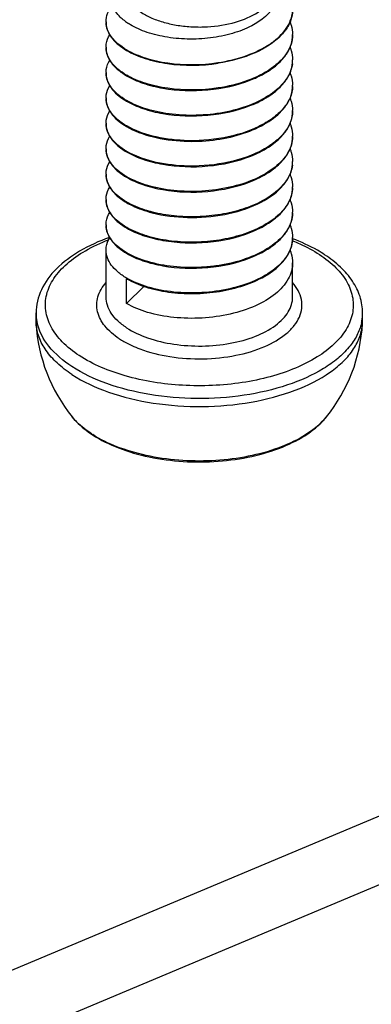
# Model space of a CAD drawing. Header units: millimetres. Extents: x 0 to 4620, y -1280 to 3267.
# Tile 41 of 103: x 2892 to 2901, y 1989 to 2015. Entities that reach past the tile are written whole.
import ezdxf

# ---------------------------------------------------------------- set-up
doc = ezdxf.new("R2010")
doc.units = ezdxf.units.MM
doc.header["$LTSCALE"] = 254.1
doc.layers.get('0').update_dxf_attribs({"linetype": 'CONTINUOUS'})

msp = doc.modelspace()

# ---------------------------------------------------------------- linework, layer by layer
at = {"color": 6, "linetype": 'Continuous'}
for p, q in [((2850.212, 1972.301), (3180.63, 2111.323)), ((2851.925, 1971.178), (3182.344, 2110.2))]:
    msp.add_line(p, q, dxfattribs=at)
at = {"color": 7, "linetype": 'Continuous'}
for p, q in [((2899.253, 2010.077), (2899.253, 2010.075)), ((2899.253, 2010.077), (2899.253, 2010.075)), ((2894.253, 2007.828), (2894.253, 2009.086)), ((2899.253, 2007.828), (2899.253, 2008.745)), ((2894.802, 2007.657), (2894.802, 2008.321)), ((2894.802, 2007.657), (2895.266, 2008.115)), ((2892.378, 2007.189), (2892.378, 2007.402)), ((2901.128, 2007.189), (2901.128, 2007.402)), ((2892.38, 2007.121), (2892.378, 2007.189)), ((2901.127, 2007.121), (2901.128, 2007.189))]:
    msp.add_line(p, q, dxfattribs=at)
for centre, radius, start, end in [((2894.833, 2015.213), 0.58, 179.9965, 181.9285), ((2895.694, 2016.464), 1.545, 232.0923, 237.0295), ((2898.447, 2014.873), 0.807, 358.7991, 0.0009), ((2894.834, 2014.532), 0.58, 180.004, 181.6781), ((2895.782, 2016.136), 1.936, 239.6211, 239.8517), ((2898.431, 2014.193), 0.822, 352.5546, 353.3236), ((2898.44, 2014.192), 0.814, 353.3182, 358.7855), ((2898.446, 2014.192), 0.807, 358.7941, 359.9976), ((2894.834, 2013.851), 0.58, 180.004, 181.6781), ((2895.783, 2015.457), 1.938, 239.6211, 239.8539), ((2898.446, 2013.511), 0.807, 357.5974, 0.0028), ((2894.834, 2013.171), 0.58, 180.0034, 181.6768), ((2895.782, 2014.775), 1.937, 239.6211, 239.8528), ((2898.447, 2012.83), 0.807, 358.7948, 0.0014), ((2894.834, 2012.49), 0.58, 180.0032, 181.6763), ((2895.782, 2014.093), 1.936, 239.6211, 239.8516), ((2898.446, 2012.149), 0.808, 358.793, 359.9967), ((2894.833, 2011.809), 0.58, 179.9968, 181.676), ((2895.783, 2013.415), 1.939, 239.6211, 239.8552), ((2898.44, 2011.469), 0.814, 353.2825, 358.7852), ((2898.446, 2011.469), 0.807, 358.794, 359.9974), ((2898.431, 2011.47), 0.822, 352.561, 353.288), ((2894.834, 2011.128), 0.58, 180.0041, 181.6781), ((2895.782, 2012.733), 1.937, 239.6211, 239.8527), ((2898.446, 2010.788), 0.807, 357.8966, 0.0028), ((2894.834, 2010.447), 0.58, 180.0038, 181.6779), ((2895.782, 2012.052), 1.938, 239.6211, 239.8529), ((2898.446, 2010.107), 0.807, 357.9054, 0.0027), ((2894.834, 2009.767), 0.58, 180.0034, 181.6767), ((2895.784, 2011.374), 1.941, 239.6211, 239.8582), ((2898.446, 2009.426), 0.808, 358.7928, 359.9966), ((2895.782, 2010.689), 1.936, 239.6211, 239.8516), ((2895.782, 2010.01), 1.937, 239.6211, 239.8527), ((2893.596, 2007.402), 1.218, 180.0201, 188.3705), ((2893.617, 2007.405), 1.239, 188.3631, 189.8454), ((2899.907, 2007.403), 1.222, 350.1356, 359.9672), ((2896.753, 2007.367), 4.38, 183.2178, 218.9457), ((2893.638, 2007.409), 1.26, 189.8505, 192.8762), ((2896.753, 2007.367), 4.38, 321.0543, 356.7822), ((2899.869, 2007.409), 1.26, 347.1105, 350.1441), ((2898.779, 2005.732), 1.777, 317.3303, 321.025), ((2898.55, 2005.951), 2.094, 313.2478, 313.8878), ((2898.637, 2005.862), 1.97, 313.8593, 317.3306), ((2895.494, 2006.644), 2.972, 236.7557, 237.4582)]:
    msp.add_arc(centre, radius, start, end, dxfattribs=at)
for points, knots in [([(2894.761, 2016.033), (2894.773, 2015.961), (2894.829, 2015.814), (2894.986, 2015.619), (2895.21, 2015.446), (2895.492, 2015.301), (2895.821, 2015.188), (2896.187, 2015.11), (2896.574, 2015.072), (2897.093, 2015.074), (2897.697, 2015.169), (2898.23, 2015.389), (2898.538, 2015.636), (2898.689, 2015.833), (2898.762, 2016.048), (2898.753, 2016.193), (2898.737, 2016.261)], [0, 0, 0, 0, 0.044098, 0.093554, 0.15021, 0.214371, 0.285253, 0.361353, 0.44071, 0.521108, 0.67571, 0.809141, 0.865104, 0.913967, 0.957725, 1, 1, 1, 1]), ([(2898.789, 2015.701), (2898.669, 2015.438), (2898.258, 2015.121), (2897.632, 2014.883), (2897.047, 2014.766), (2896.436, 2014.737), (2895.842, 2014.794), (2895.307, 2014.93), (2894.989, 2015.079), (2894.853, 2015.167)], [0, 0, 0, 0, 0.202248, 0.330909, 0.471353, 0.616114, 0.757136, 0.886981, 1, 1, 1, 1]), ([(2894.253, 2015.213), (2894.253, 2015.289), (2894.287, 2015.45), (2894.373, 2015.588), (2894.426, 2015.652)], [0, 0, 0, 0, 0.47589, 1, 1, 1, 1]), ([(2894.745, 2015.245), (2894.707, 2015.274), (2894.576, 2015.387), (2894.469, 2015.534), (2894.426, 2015.652)], [0, 0, 0, 0, 0.278103, 1, 1, 1, 1]), ([(2897.252, 2014.118), (2897.515, 2014.158), (2898.005, 2014.276), (2898.558, 2014.538), (2898.899, 2014.808), (2899.086, 2015.023), (2899.209, 2015.253), (2899.246, 2015.417), (2899.252, 2015.497)], [0, 0, 0, 0, 0.307127, 0.580162, 0.700106, 0.808627, 0.90743, 1, 1, 1, 1]), ([(2899.253, 2015.536), (2899.253, 2015.509), (2899.248, 2015.396), (2899.218, 2015.284), (2899.185, 2015.206)], [0, 0, 0, 0, 0.246146, 1, 1, 1, 1]), ([(2894.253, 2015.196), (2894.253, 2015.168), (2894.262, 2015.052), (2894.305, 2014.941), (2894.35, 2014.865)], [0, 0, 0, 0, 0.242143, 1, 1, 1, 1]), ([(2894.802, 2014.465), (2894.722, 2014.513), (2894.576, 2014.613), (2894.4, 2014.792), (2894.286, 2014.986), (2894.256, 2015.126), (2894.254, 2015.193)], [0, 0, 0, 0, 0.296228, 0.556973, 0.787717, 1, 1, 1, 1]), ([(2899.185, 2015.206), (2899.172, 2015.176), (2899.113, 2015.052), (2899.029, 2014.94), (2898.958, 2014.864)], [0, 0, 0, 0, 0.23753, 1, 1, 1, 1]), ([(2899.184, 2015.206), (2899.195, 2015.179), (2899.235, 2015.072), (2899.253, 2014.957), (2899.253, 2014.873)], [0, 0, 0, 0, 0.256915, 1, 1, 1, 1]), ([(2894.253, 2014.532), (2894.253, 2014.56), (2894.262, 2014.677), (2894.306, 2014.79), (2894.352, 2014.866)], [0, 0, 0, 0, 0.242002, 1, 1, 1, 1]), ([(2894.35, 2014.865), (2894.373, 2014.826), (2894.494, 2014.658), (2894.664, 2014.529), (2894.802, 2014.448)], [0, 0, 0, 0, 0.222867, 1, 1, 1, 1]), ([(2898.958, 2014.864), (2898.763, 2014.655), (2898.209, 2014.315), (2897.595, 2014.153), (2897.254, 2014.102)], [0, 0, 0, 0, 0.453736, 1, 1, 1, 1]), ([(2899.253, 2014.856), (2899.252, 2014.775), (2899.222, 2014.607), (2899.105, 2014.37), (2898.921, 2014.149), (2898.58, 2013.87), (2898.02, 2013.599), (2897.522, 2013.478), (2897.254, 2013.438)], [0, 0, 0, 0, 0.092554, 0.190829, 0.298719, 0.418226, 0.691426, 1, 1, 1, 1]), ([(2899.184, 2014.522), (2899.195, 2014.549), (2899.235, 2014.656), (2899.253, 2014.771), (2899.253, 2014.856)], [0, 0, 0, 0, 0.256926, 1, 1, 1, 1]), ([(2894.253, 2014.515), (2894.253, 2014.487), (2894.262, 2014.372), (2894.305, 2014.26), (2894.35, 2014.184)], [0, 0, 0, 0, 0.242134, 1, 1, 1, 1]), ([(2894.802, 2013.784), (2894.721, 2013.832), (2894.575, 2013.932), (2894.399, 2014.112), (2894.285, 2014.307), (2894.256, 2014.448), (2894.254, 2014.515)], [0, 0, 0, 0, 0.296326, 0.557064, 0.787724, 1, 1, 1, 1]), ([(2894.802, 2014.448), (2894.958, 2014.357), (2895.319, 2014.206), (2896.14, 2014.027), (2896.809, 2014.034), (2897.254, 2014.102)], [0, 0, 0, 0, 0.215577, 0.462479, 1, 1, 1, 1]), ([(2894.809, 2014.461), (2894.965, 2014.371), (2895.325, 2014.221), (2896.142, 2014.044), (2896.809, 2014.051), (2897.252, 2014.118)], [0, 0, 0, 0, 0.215895, 0.462827, 1, 1, 1, 1]), ([(2898.958, 2014.183), (2898.982, 2014.209), (2899.071, 2014.312), (2899.145, 2014.43), (2899.184, 2014.522)], [0, 0, 0, 0, 0.264302, 1, 1, 1, 1]), ([(2899.185, 2014.522), (2899.196, 2014.495), (2899.235, 2014.389), (2899.253, 2014.276), (2899.253, 2014.192)], [0, 0, 0, 0, 0.256786, 1, 1, 1, 1]), ([(2894.253, 2013.851), (2894.253, 2013.88), (2894.262, 2013.996), (2894.306, 2014.109), (2894.351, 2014.185)], [0, 0, 0, 0, 0.242005, 1, 1, 1, 1]), ([(2894.35, 2014.184), (2894.373, 2014.145), (2894.494, 2013.977), (2894.664, 2013.849), (2894.802, 2013.767)], [0, 0, 0, 0, 0.222876, 1, 1, 1, 1]), ([(2894.802, 2013.767), (2894.942, 2013.686), (2895.26, 2013.548), (2895.988, 2013.369), (2896.979, 2013.339), (2897.943, 2013.545), (2898.593, 2013.865), (2898.854, 2014.071), (2898.958, 2014.183)], [0, 0, 0, 0, 0.109782, 0.234479, 0.508593, 0.776973, 0.895863, 1, 1, 1, 1]), ([(2899.186, 2013.845), (2899.197, 2013.872), (2899.235, 2013.978), (2899.253, 2014.091), (2899.253, 2014.175)], [0, 0, 0, 0, 0.25675, 1, 1, 1, 1]), ([(2894.253, 2013.834), (2894.253, 2013.806), (2894.262, 2013.691), (2894.305, 2013.579), (2894.35, 2013.504)], [0, 0, 0, 0, 0.242151, 1, 1, 1, 1]), ([(2894.802, 2013.104), (2894.721, 2013.151), (2894.575, 2013.252), (2894.399, 2013.431), (2894.285, 2013.627), (2894.256, 2013.767), (2894.254, 2013.834)], [0, 0, 0, 0, 0.296326, 0.557064, 0.787724, 1, 1, 1, 1]), ([(2899.247, 2014.086), (2899.227, 2013.939), (2899.093, 2013.63), (2898.699, 2013.263), (2898.151, 2012.974), (2897.489, 2012.779), (2896.767, 2012.69), (2896.044, 2012.712), (2895.381, 2012.84), (2894.981, 2013), (2894.809, 2013.1)], [0, 0, 0, 0, 0.088153, 0.192075, 0.315045, 0.453581, 0.600361, 0.746268, 0.882059, 1, 1, 1, 1]), ([(2898.958, 2013.503), (2898.983, 2013.529), (2899.073, 2013.633), (2899.146, 2013.752), (2899.186, 2013.845)], [0, 0, 0, 0, 0.264456, 1, 1, 1, 1]), ([(2899.183, 2013.846), (2899.195, 2013.819), (2899.235, 2013.711), (2899.253, 2013.596), (2899.253, 2013.511)], [0, 0, 0, 0, 0.256964, 1, 1, 1, 1]), ([(2897.254, 2013.438), (2896.811, 2013.371), (2896.144, 2013.363), (2895.326, 2013.54), (2894.965, 2013.69), (2894.809, 2013.78)], [0, 0, 0, 0, 0.537154, 0.784108, 1, 1, 1, 1]), ([(2894.253, 2013.171), (2894.253, 2013.199), (2894.262, 2013.316), (2894.306, 2013.428), (2894.352, 2013.504)], [0, 0, 0, 0, 0.241996, 1, 1, 1, 1]), ([(2894.35, 2013.504), (2894.373, 2013.464), (2894.494, 2013.296), (2894.664, 2013.168), (2894.802, 2013.087)], [0, 0, 0, 0, 0.222861, 1, 1, 1, 1]), ([(2894.802, 2013.087), (2894.942, 2013.005), (2895.26, 2012.867), (2895.988, 2012.688), (2896.979, 2012.658), (2897.943, 2012.864), (2898.594, 2013.185), (2898.854, 2013.391), (2898.958, 2013.503)], [0, 0, 0, 0, 0.10979, 0.234495, 0.508623, 0.776999, 0.895877, 1, 1, 1, 1]), ([(2899.253, 2013.477), (2899.248, 2013.374), (2899.196, 2013.159), (2899.005, 2012.867), (2898.715, 2012.607), (2898.192, 2012.301), (2897.388, 2012.059), (2896.7, 2012.013), (2896.346, 2012.028)], [0, 0, 0, 0, 0.087795, 0.184091, 0.293403, 0.416866, 0.6981, 1, 1, 1, 1]), ([(2899.185, 2013.163), (2899.196, 2013.19), (2899.235, 2013.296), (2899.253, 2013.41), (2899.253, 2013.494)], [0, 0, 0, 0, 0.256793, 1, 1, 1, 1]), ([(2894.253, 2013.154), (2894.253, 2013.126), (2894.262, 2013.01), (2894.305, 2012.899), (2894.35, 2012.823)], [0, 0, 0, 0, 0.242157, 1, 1, 1, 1]), ([(2894.802, 2012.423), (2894.721, 2012.47), (2894.575, 2012.571), (2894.399, 2012.75), (2894.285, 2012.946), (2894.256, 2013.086), (2894.254, 2013.154)], [0, 0, 0, 0, 0.29633, 0.557066, 0.787723, 1, 1, 1, 1]), ([(2898.958, 2012.822), (2898.983, 2012.848), (2899.072, 2012.952), (2899.146, 2013.07), (2899.185, 2013.163)], [0, 0, 0, 0, 0.264421, 1, 1, 1, 1]), ([(2899.184, 2013.164), (2899.195, 2013.137), (2899.235, 2013.03), (2899.253, 2012.915), (2899.253, 2012.83)], [0, 0, 0, 0, 0.256921, 1, 1, 1, 1]), ([(2894.253, 2012.49), (2894.253, 2012.518), (2894.262, 2012.635), (2894.306, 2012.748), (2894.352, 2012.824)], [0, 0, 0, 0, 0.241992, 1, 1, 1, 1]), ([(2894.35, 2012.823), (2894.373, 2012.784), (2894.494, 2012.615), (2894.664, 2012.487), (2894.802, 2012.406)], [0, 0, 0, 0, 0.222855, 1, 1, 1, 1]), ([(2896.345, 2012.011), (2896.603, 2012), (2897.116, 2012.02), (2897.843, 2012.168), (2898.474, 2012.424), (2898.824, 2012.678), (2898.958, 2012.822)], [0, 0, 0, 0, 0.27618, 0.545343, 0.790367, 1, 1, 1, 1]), ([(2899.253, 2012.813), (2899.251, 2012.71), (2899.203, 2012.493), (2899.015, 2012.197), (2898.726, 2011.935), (2898.203, 2011.624), (2897.394, 2011.379), (2896.702, 2011.332), (2896.345, 2011.347)], [0, 0, 0, 0, 0.087732, 0.183728, 0.292742, 0.416044, 0.697481, 1, 1, 1, 1]), ([(2899.184, 2012.479), (2899.195, 2012.506), (2899.235, 2012.613), (2899.253, 2012.728), (2899.253, 2012.813)], [0, 0, 0, 0, 0.256921, 1, 1, 1, 1]), ([(2894.253, 2012.473), (2894.253, 2012.445), (2894.262, 2012.328), (2894.306, 2012.216), (2894.351, 2012.14)], [0, 0, 0, 0, 0.242047, 1, 1, 1, 1]), ([(2894.802, 2011.742), (2894.721, 2011.79), (2894.575, 2011.89), (2894.399, 2012.07), (2894.285, 2012.265), (2894.256, 2012.406), (2894.254, 2012.473)], [0, 0, 0, 0, 0.29633, 0.55706, 0.78772, 1, 1, 1, 1]), ([(2894.802, 2012.406), (2895.015, 2012.281), (2895.525, 2012.094), (2896.058, 2012.023), (2896.345, 2012.011)], [0, 0, 0, 0, 0.46141, 1, 1, 1, 1]), ([(2896.346, 2012.028), (2896.06, 2012.04), (2895.529, 2012.111), (2895.022, 2012.296), (2894.809, 2012.419)], [0, 0, 0, 0, 0.538211, 1, 1, 1, 1]), ([(2898.958, 2012.14), (2898.982, 2012.167), (2899.071, 2012.27), (2899.145, 2012.387), (2899.184, 2012.479)], [0, 0, 0, 0, 0.264318, 1, 1, 1, 1]), ([(2899.185, 2012.48), (2899.196, 2012.453), (2899.235, 2012.347), (2899.253, 2012.233), (2899.253, 2012.149)], [0, 0, 0, 0, 0.256791, 1, 1, 1, 1]), ([(2894.253, 2011.809), (2894.253, 2011.837), (2894.262, 2011.953), (2894.305, 2012.065), (2894.35, 2012.141)], [0, 0, 0, 0, 0.242097, 1, 1, 1, 1]), ([(2894.351, 2012.14), (2894.375, 2012.101), (2894.495, 2011.933), (2894.665, 2011.806), (2894.802, 2011.725)], [0, 0, 0, 0, 0.222982, 1, 1, 1, 1]), ([(2894.802, 2011.725), (2894.942, 2011.644), (2895.26, 2011.505), (2895.988, 2011.327), (2896.978, 2011.296), (2897.942, 2011.502), (2898.593, 2011.823), (2898.853, 2012.028), (2898.958, 2012.14)], [0, 0, 0, 0, 0.109782, 0.234478, 0.508578, 0.776957, 0.895854, 1, 1, 1, 1]), ([(2899.253, 2012.132), (2899.252, 2012.059), (2899.228, 2011.909), (2899.095, 2011.61), (2898.771, 2011.269), (2898.229, 2010.963), (2897.561, 2010.751), (2896.824, 2010.65), (2896.081, 2010.665), (2895.398, 2010.791), (2894.986, 2010.955), (2894.809, 2011.057)], [0, 0, 0, 0, 0.042702, 0.0876, 0.189171, 0.310438, 0.448543, 0.596069, 0.743455, 0.880867, 1, 1, 1, 1]), ([(2899.184, 2011.798), (2899.195, 2011.825), (2899.235, 2011.932), (2899.253, 2012.048), (2899.253, 2012.132)], [0, 0, 0, 0, 0.256926, 1, 1, 1, 1]), ([(2894.253, 2011.792), (2894.253, 2011.764), (2894.262, 2011.648), (2894.305, 2011.537), (2894.35, 2011.462)], [0, 0, 0, 0, 0.242144, 1, 1, 1, 1]), ([(2894.802, 2011.061), (2894.721, 2011.109), (2894.575, 2011.209), (2894.399, 2011.389), (2894.285, 2011.584), (2894.256, 2011.725), (2894.254, 2011.792)], [0, 0, 0, 0, 0.29633, 0.557056, 0.787723, 1, 1, 1, 1]), ([(2896.345, 2011.347), (2896.059, 2011.359), (2895.529, 2011.43), (2895.022, 2011.615), (2894.809, 2011.738)], [0, 0, 0, 0, 0.538202, 1, 1, 1, 1]), ([(2898.958, 2011.46), (2898.982, 2011.486), (2899.071, 2011.589), (2899.145, 2011.706), (2899.184, 2011.798)], [0, 0, 0, 0, 0.264301, 1, 1, 1, 1]), ([(2899.185, 2011.799), (2899.196, 2011.772), (2899.235, 2011.666), (2899.253, 2011.552), (2899.253, 2011.469)], [0, 0, 0, 0, 0.256783, 1, 1, 1, 1]), ([(2894.253, 2011.128), (2894.253, 2011.156), (2894.262, 2011.273), (2894.306, 2011.386), (2894.352, 2011.462)], [0, 0, 0, 0, 0.242, 1, 1, 1, 1]), ([(2894.35, 2011.462), (2894.373, 2011.422), (2894.494, 2011.254), (2894.664, 2011.125), (2894.802, 2011.044)], [0, 0, 0, 0, 0.222865, 1, 1, 1, 1]), ([(2894.802, 2011.044), (2894.942, 2010.963), (2895.26, 2010.824), (2895.988, 2010.646), (2896.979, 2010.616), (2897.943, 2010.822), (2898.593, 2011.142), (2898.854, 2011.348), (2898.958, 2011.46)], [0, 0, 0, 0, 0.109782, 0.23448, 0.508593, 0.776971, 0.895862, 1, 1, 1, 1]), ([(2899.185, 2011.122), (2899.197, 2011.149), (2899.235, 2011.254), (2899.253, 2011.368), (2899.253, 2011.452)], [0, 0, 0, 0, 0.256752, 1, 1, 1, 1]), ([(2899.247, 2011.363), (2899.23, 2011.24), (2899.132, 2010.982), (2898.839, 2010.655), (2898.423, 2010.381), (2898.002, 2010.209), (2897.627, 2010.103), (2897.222, 2010.021), (2896.701, 2009.97), (2896.085, 2009.99), (2895.684, 2010.058), (2895.494, 2010.107)], [0, 0, 0, 0, 0.086738, 0.185779, 0.30083, 0.430915, 0.500464, 0.57209, 0.718368, 0.863211, 1, 1, 1, 1]), ([(2894.253, 2011.111), (2894.253, 2011.083), (2894.262, 2010.967), (2894.305, 2010.856), (2894.35, 2010.78)], [0, 0, 0, 0, 0.24213, 1, 1, 1, 1]), ([(2894.802, 2010.38), (2894.721, 2010.428), (2894.575, 2010.528), (2894.399, 2010.708), (2894.285, 2010.903), (2894.256, 2011.044), (2894.254, 2011.111)], [0, 0, 0, 0, 0.296326, 0.557064, 0.787724, 1, 1, 1, 1]), ([(2898.958, 2010.78), (2898.983, 2010.806), (2899.073, 2010.91), (2899.147, 2011.029), (2899.185, 2011.122)], [0, 0, 0, 0, 0.264445, 1, 1, 1, 1]), ([(2899.183, 2011.122), (2899.195, 2011.095), (2899.235, 2010.988), (2899.253, 2010.873), (2899.253, 2010.788)], [0, 0, 0, 0, 0.256964, 1, 1, 1, 1]), ([(2894.253, 2010.447), (2894.253, 2010.476), (2894.262, 2010.592), (2894.306, 2010.705), (2894.351, 2010.781)], [0, 0, 0, 0, 0.24201, 1, 1, 1, 1]), ([(2894.35, 2010.78), (2894.373, 2010.741), (2894.494, 2010.573), (2894.664, 2010.445), (2894.802, 2010.363)], [0, 0, 0, 0, 0.222883, 1, 1, 1, 1]), ([(2895.49, 2010.091), (2895.798, 2010.012), (2896.451, 2009.932), (2897.417, 2010.01), (2898.288, 2010.272), (2898.781, 2010.589), (2898.958, 2010.78)], [0, 0, 0, 0, 0.260297, 0.533095, 0.787459, 1, 1, 1, 1]), ([(2899.253, 2010.758), (2899.248, 2010.632), (2899.172, 2010.365), (2898.894, 2010.021), (2898.482, 2009.731), (2897.963, 2009.506), (2897.367, 2009.356), (2896.731, 2009.289), (2896.098, 2009.307), (2895.686, 2009.377), (2895.49, 2009.427)], [0, 0, 0, 0, 0.085985, 0.183366, 0.297083, 0.426706, 0.568249, 0.715669, 0.861934, 1, 1, 1, 1]), ([(2899.185, 2010.441), (2899.197, 2010.468), (2899.235, 2010.574), (2899.253, 2010.687), (2899.253, 2010.771)], [0, 0, 0, 0, 0.256751, 1, 1, 1, 1]), ([(2894.253, 2010.43), (2894.253, 2010.402), (2894.262, 2010.287), (2894.305, 2010.175), (2894.35, 2010.1)], [0, 0, 0, 0, 0.242155, 1, 1, 1, 1]), ([(2894.802, 2009.7), (2894.721, 2009.747), (2894.575, 2009.848), (2894.399, 2010.027), (2894.285, 2010.223), (2894.256, 2010.363), (2894.254, 2010.43)], [0, 0, 0, 0, 0.296326, 0.557064, 0.787724, 1, 1, 1, 1]), ([(2898.958, 2010.098), (2898.983, 2010.125), (2899.073, 2010.229), (2899.146, 2010.348), (2899.185, 2010.441)], [0, 0, 0, 0, 0.264465, 1, 1, 1, 1]), ([(2899.183, 2010.442), (2899.195, 2010.415), (2899.235, 2010.307), (2899.253, 2010.192), (2899.253, 2010.107)], [0, 0, 0, 0, 0.256961, 1, 1, 1, 1]), ([(2894.802, 2010.363), (2894.852, 2010.335), (2895.07, 2010.219), (2895.306, 2010.138), (2895.49, 2010.091)], [0, 0, 0, 0, 0.230447, 1, 1, 1, 1]), ([(2895.494, 2010.107), (2895.43, 2010.124), (2895.194, 2010.191), (2894.964, 2010.286), (2894.809, 2010.377)], [0, 0, 0, 0, 0.268946, 1, 1, 1, 1]), ([(2894.253, 2009.767), (2894.253, 2009.795), (2894.262, 2009.912), (2894.306, 2010.024), (2894.352, 2010.1)], [0, 0, 0, 0, 0.241995, 1, 1, 1, 1]), ([(2894.35, 2010.1), (2894.373, 2010.06), (2894.494, 2009.892), (2894.664, 2009.764), (2894.802, 2009.683)], [0, 0, 0, 0, 0.222858, 1, 1, 1, 1]), ([(2894.802, 2009.683), (2894.942, 2009.601), (2895.26, 2009.463), (2895.988, 2009.284), (2896.979, 2009.254), (2897.943, 2009.46), (2898.593, 2009.781), (2898.854, 2009.986), (2898.958, 2010.098)], [0, 0, 0, 0, 0.109788, 0.234491, 0.508612, 0.776988, 0.89587, 1, 1, 1, 1]), ([(2899.253, 2010.075), (2899.247, 2009.926), (2899.137, 2009.606), (2898.759, 2009.219), (2898.216, 2008.914), (2897.67, 2008.744), (2897.19, 2008.658), (2896.689, 2008.61), (2896.074, 2008.624), (2895.395, 2008.75), (2894.985, 2008.913), (2894.809, 2009.015)], [0, 0, 0, 0, 0.087125, 0.189152, 0.310777, 0.449028, 0.522244, 0.596627, 0.743829, 0.88102, 1, 1, 1, 1]), ([(2899.184, 2009.756), (2899.195, 2009.783), (2899.235, 2009.89), (2899.253, 2010.005), (2899.253, 2010.09)], [0, 0, 0, 0, 0.256918, 1, 1, 1, 1]), ([(2894.253, 2009.75), (2894.253, 2009.722), (2894.262, 2009.606), (2894.305, 2009.495), (2894.35, 2009.419)], [0, 0, 0, 0, 0.242156, 1, 1, 1, 1]), ([(2894.802, 2009.019), (2894.721, 2009.066), (2894.575, 2009.167), (2894.399, 2009.347), (2894.285, 2009.542), (2894.256, 2009.682), (2894.254, 2009.75)], [0, 0, 0, 0, 0.296331, 0.557065, 0.787722, 1, 1, 1, 1]), ([(2895.49, 2009.427), (2895.427, 2009.444), (2895.192, 2009.511), (2894.964, 2009.606), (2894.809, 2009.696)], [0, 0, 0, 0, 0.268879, 1, 1, 1, 1]), ([(2898.958, 2009.417), (2898.982, 2009.443), (2899.071, 2009.546), (2899.145, 2009.664), (2899.184, 2009.756)], [0, 0, 0, 0, 0.264325, 1, 1, 1, 1]), ([(2899.185, 2009.757), (2899.196, 2009.73), (2899.235, 2009.624), (2899.253, 2009.51), (2899.253, 2009.426)], [0, 0, 0, 0, 0.256792, 1, 1, 1, 1]), ([(2894.346, 2009.428), (2894.069, 2009.328), (2893.559, 2009.1), (2892.92, 2008.632), (2892.487, 2008.061), (2892.378, 2007.614), (2892.378, 2007.402)], [0, 0, 0, 0, 0.295565, 0.556561, 0.787035, 1, 1, 1, 1]), ([(2893.534, 2006.26), (2893.372, 2006.367), (2893.084, 2006.593), (2892.765, 2007.005), (2892.61, 2007.455), (2892.639, 2007.918), (2892.848, 2008.358), (2893.214, 2008.755), (2893.716, 2009.102), (2894.109, 2009.283), (2894.322, 2009.365)], [0, 0, 0, 0, 0.136425, 0.255286, 0.361475, 0.463996, 0.573341, 0.697359, 0.839597, 1, 1, 1, 1]), ([(2894.253, 2009.086), (2894.253, 2009.114), (2894.262, 2009.231), (2894.306, 2009.344), (2894.352, 2009.42)], [0, 0, 0, 0, 0.241993, 1, 1, 1, 1]), ([(2894.35, 2009.419), (2894.373, 2009.38), (2894.494, 2009.211), (2894.664, 2009.083), (2894.802, 2009.002)], [0, 0, 0, 0, 0.222856, 1, 1, 1, 1]), ([(2894.802, 2009.002), (2894.942, 2008.92), (2895.26, 2008.782), (2895.988, 2008.603), (2896.978, 2008.573), (2897.942, 2008.779), (2898.593, 2009.1), (2898.853, 2009.305), (2898.958, 2009.417)], [0, 0, 0, 0, 0.109781, 0.234476, 0.508575, 0.776955, 0.895852, 1, 1, 1, 1]), ([(2899.253, 2009.409), (2899.252, 2009.336), (2899.228, 2009.186), (2899.095, 2008.887), (2898.771, 2008.546), (2898.229, 2008.239), (2897.561, 2008.028), (2896.824, 2007.927), (2896.081, 2007.942), (2895.398, 2008.068), (2894.986, 2008.232), (2894.809, 2008.334)], [0, 0, 0, 0, 0.042703, 0.087601, 0.189173, 0.310439, 0.448543, 0.59607, 0.743456, 0.880867, 1, 1, 1, 1]), ([(2899.184, 2009.075), (2899.195, 2009.102), (2899.235, 2009.209), (2899.253, 2009.324), (2899.253, 2009.409)], [0, 0, 0, 0, 0.256922, 1, 1, 1, 1]), ([(2899.251, 2009.339), (2899.317, 2009.313), (2899.566, 2009.207), (2899.806, 2009.079), (2899.973, 2008.969)], [0, 0, 0, 0, 0.262817, 1, 1, 1, 1]), ([(2900.11, 2008.966), (2900.046, 2009.007), (2899.774, 2009.174), (2899.482, 2009.307), (2899.254, 2009.393)], [0, 0, 0, 0, 0.237804, 1, 1, 1, 1]), ([(2894.802, 2008.338), (2894.72, 2008.387), (2894.571, 2008.489), (2894.392, 2008.673), (2894.28, 2008.874), (2894.253, 2009.017), (2894.253, 2009.086)], [0, 0, 0, 0, 0.29699, 0.557561, 0.787708, 1, 1, 1, 1]), ([(2894.802, 2008.321), (2894.961, 2008.228), (2895.329, 2008.075), (2895.939, 2007.945), (2896.61, 2007.906), (2897.291, 2007.963), (2897.936, 2008.117), (2898.621, 2008.408), (2899.058, 2008.779), (2899.184, 2009.075)], [0, 0, 0, 0, 0.114666, 0.246149, 0.388063, 0.53262, 0.671864, 0.798881, 1, 1, 1, 1]), ([(2899.185, 2009.076), (2899.196, 2009.049), (2899.235, 2008.943), (2899.253, 2008.829), (2899.253, 2008.745)], [0, 0, 0, 0, 0.256789, 1, 1, 1, 1]), ([(2899.973, 2008.969), (2900.131, 2008.866), (2900.412, 2008.645), (2900.727, 2008.247), (2900.89, 2007.813), (2900.879, 2007.363), (2900.697, 2006.932), (2900.365, 2006.539), (2899.899, 2006.192), (2899.318, 2005.901), (2898.642, 2005.673), (2897.632, 2005.465), (2896.314, 2005.408), (2894.821, 2005.642), (2893.91, 2006.014), (2893.534, 2006.26)], [0, 0, 0, 0, 0.056138, 0.105229, 0.149101, 0.191161, 0.235507, 0.285382, 0.342411, 0.40679, 0.477703, 0.553663, 0.712606, 0.866644, 1, 1, 1, 1]), ([(2901.128, 2007.402), (2901.128, 2007.55), (2901.079, 2007.853), (2900.867, 2008.275), (2900.536, 2008.655), (2900.261, 2008.867), (2900.11, 2008.966)], [0, 0, 0, 0, 0.228344, 0.465942, 0.721136, 1, 1, 1, 1]), ([(2899.253, 2008.745), (2899.253, 2008.672), (2899.232, 2008.521), (2899.105, 2008.219), (2898.783, 2007.874), (2898.241, 2007.563), (2897.57, 2007.349), (2896.828, 2007.246), (2896.081, 2007.261), (2895.394, 2007.388), (2894.979, 2007.554), (2894.802, 2007.657)], [0, 0, 0, 0, 0.042695, 0.087469, 0.188679, 0.309733, 0.447871, 0.595618, 0.743285, 0.880884, 1, 1, 1, 1]), ([(2894.607, 2006.712), (2894.463, 2006.806), (2894.216, 2007.01), (2894.024, 2007.357), (2893.995, 2007.636), (2894.04, 2007.915), (2894.156, 2008.104), (2894.252, 2008.214)], [0, 0, 0, 0, 0.289092, 0.530326, 0.642271, 0.754784, 1, 1, 1, 1]), ([(2895.161, 2006.437), (2895.421, 2006.341), (2895.983, 2006.203), (2896.853, 2006.147), (2897.714, 2006.235), (2898.479, 2006.459), (2899.007, 2006.757), (2899.3, 2007.053), (2899.442, 2007.281), (2899.511, 2007.523), (2899.498, 2007.858), (2899.366, 2008.088), (2899.254, 2008.216)], [0, 0, 0, 0, 0.147199, 0.304942, 0.46131, 0.604667, 0.726301, 0.778167, 0.824707, 0.867612, 0.909438, 1, 1, 1, 1]), ([(2894.802, 2007.007), (2894.719, 2007.061), (2894.569, 2007.176), (2894.391, 2007.379), (2894.279, 2007.598), (2894.253, 2007.753), (2894.253, 2007.828)], [0, 0, 0, 0, 0.290599, 0.549507, 0.782302, 1, 1, 1, 1]), ([(2894.802, 2007.007), (2894.978, 2006.892), (2895.39, 2006.703), (2896.078, 2006.543), (2896.826, 2006.495), (2897.567, 2006.565), (2898.236, 2006.746), (2898.709, 2006.988), (2898.991, 2007.23), (2899.14, 2007.418), (2899.232, 2007.619), (2899.253, 2007.76), (2899.253, 2007.828)], [0, 0, 0, 0, 0.123265, 0.263943, 0.413703, 0.562481, 0.700389, 0.819666, 0.871274, 0.917716, 0.960028, 1, 1, 1, 1]), ([(2893.339, 2005.753), (2893.2, 2005.844), (2892.947, 2006.037), (2892.643, 2006.374), (2892.444, 2006.737), (2892.387, 2006.996), (2892.38, 2007.121)], [0, 0, 0, 0, 0.289447, 0.548623, 0.782319, 1, 1, 1, 1]), ([(2893.339, 2005.965), (2893.109, 2006.117), (2892.712, 2006.443), (2892.461, 2006.904), (2892.41, 2007.128)], [0, 0, 0, 0, 0.545378, 1, 1, 1, 1]), ([(2901.097, 2007.128), (2901.071, 2007.014), (2900.983, 2006.782), (2900.762, 2006.461), (2900.458, 2006.164), (2899.925, 2005.789), (2899.086, 2005.421), (2897.935, 2005.157), (2896.687, 2005.073), (2895.446, 2005.176), (2894.31, 2005.458), (2893.63, 2005.775), (2893.339, 2005.965)], [0, 0, 0, 0, 0.040774, 0.085021, 0.133862, 0.187796, 0.31034, 0.448844, 0.595814, 0.742305, 0.879447, 1, 1, 1, 1]), ([(2893.339, 2005.753), (2893.642, 2005.554), (2894.353, 2005.227), (2895.54, 2004.946), (2896.832, 2004.858), (2898.118, 2004.97), (2899.285, 2005.274), (2900.116, 2005.683), (2900.62, 2006.095), (2900.892, 2006.417), (2901.069, 2006.76), (2901.12, 2007.003), (2901.127, 2007.121)], [0, 0, 0, 0, 0.122599, 0.262415, 0.411388, 0.559758, 0.697868, 0.818004, 0.870195, 0.917211, 0.95994, 1, 1, 1, 1]), ([(2894.607, 2006.712), (2894.648, 2006.685), (2894.824, 2006.578), (2895.013, 2006.492), (2895.161, 2006.437)], [0, 0, 0, 0, 0.23562, 1, 1, 1, 1]), ([(2893.347, 2004.614), (2893.383, 2004.569), (2893.545, 2004.387), (2893.738, 2004.234), (2893.893, 2004.132)], [0, 0, 0, 0, 0.237677, 1, 1, 1, 1]), ([(2893.865, 2004.158), (2893.814, 2004.192), (2893.625, 2004.325), (2893.453, 2004.483), (2893.347, 2004.614)], [0, 0, 0, 0, 0.267879, 1, 1, 1, 1]), ([(2893.893, 2004.132), (2894.109, 2003.991), (2894.603, 2003.749), (2895.424, 2003.515), (2896.325, 2003.397), (2897.251, 2003.402), (2898.148, 2003.529), (2898.962, 2003.772), (2899.648, 2004.12), (2900.019, 2004.439), (2900.16, 2004.614)], [0, 0, 0, 0, 0.115578, 0.243927, 0.380926, 0.520818, 0.657355, 0.784862, 0.899379, 1, 1, 1, 1]), ([(2899.985, 2004.426), (2899.826, 2004.277), (2899.437, 2004.008), (2898.749, 2003.715), (2897.949, 2003.514), (2896.793, 2003.388), (2895.627, 2003.474), (2894.566, 2003.783), (2894.1, 2004.008), (2893.896, 2004.139)], [0, 0, 0, 0, 0.101439, 0.218403, 0.347954, 0.485363, 0.760251, 0.886907, 1, 1, 1, 1])]:
    msp.add_open_spline(points, degree=3, knots=knots, dxfattribs=at)

doc.saveas('drawing.dxf')
